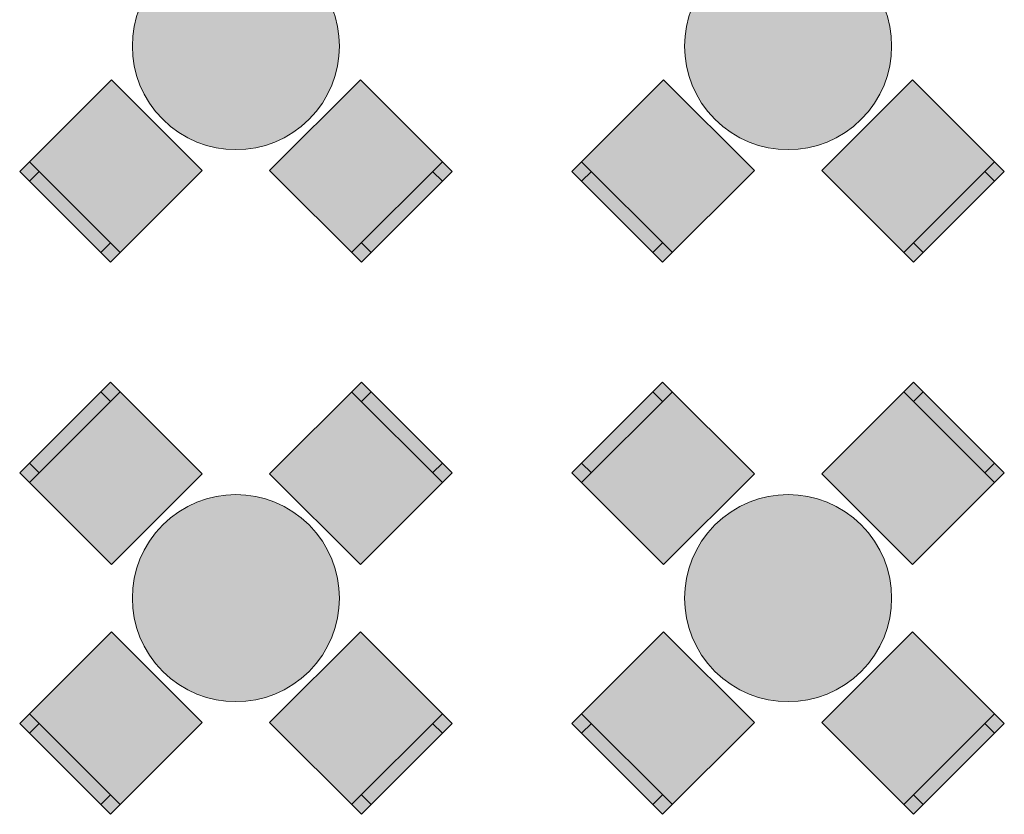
# Model space of a CAD drawing. Header units: millimetres. Extents: x -59761 to 112741, y -57975 to 46221.
# Tile 76 of 256: x -4311 to -745, y -8265 to -5386. Entities that reach past the tile are written whole.
import ezdxf

# ---------------------------------------------------------------- set-up
doc = ezdxf.new("R2010")
doc.units = ezdxf.units.MM
doc.layers.add('Интерьер - Мебель', color=7, linetype='Continuous')

msp = doc.modelspace()

# ---------------------------------------------------------------- hatches: boundary and pattern name
at = {"layer": 'Интерьер - Мебель', "linetype": 'Continuous', "lineweight": 0}
for points in [[(-3793.33, -5217.08, 1), (-3263, -5747.41, 1)], [(-1793.33, -5217.08, 1), (-1263, -5747.41, 1)], [(-3650.14, -5933.03), (-3978.95, -5604.22), (-4311.29, -5936.56), (-3982.48, -6265.37)], [(-3077.38, -5604.22), (-3406.19, -5933.03), (-3073.85, -6265.37), (-2745.04, -5936.56)], [(-1650.14, -5933.03), (-1978.95, -5604.22), (-2311.29, -5936.56), (-1982.48, -6265.37)], [(-1077.38, -5604.22), (-1406.19, -5933.03), (-1073.85, -6265.37), (-745.04, -5936.56)], [(-3978.95, -7360.27), (-3650.14, -7031.47), (-3982.48, -6699.13), (-4311.29, -7027.93)], [(-3406.19, -7031.47), (-3077.38, -7360.27), (-2745.04, -7027.93), (-3073.85, -6699.13)], [(-1978.95, -7360.27), (-1650.14, -7031.47), (-1982.48, -6699.13), (-2311.29, -7027.93)], [(-1406.19, -7031.47), (-1077.38, -7360.27), (-745.04, -7027.93), (-1073.85, -6699.13)], [(-3793.33, -7217.08, 1), (-3263, -7747.41, 1)], [(-1793.33, -7217.08, 1), (-1263, -7747.41, 1)], [(-3650.14, -7933.03), (-3978.95, -7604.22), (-4311.29, -7936.56), (-3982.48, -8265.37)], [(-3077.38, -7604.22), (-3406.19, -7933.03), (-3073.85, -8265.37), (-2745.04, -7936.56)], [(-1650.14, -7933.03), (-1978.95, -7604.22), (-2311.29, -7936.56), (-1982.48, -8265.37)], [(-1077.38, -7604.22), (-1406.19, -7933.03), (-1073.85, -8265.37), (-745.04, -7936.56)]]:
    msp.add_hatch(color=255, dxfattribs=at).paths.add_polyline_path(points)

# ---------------------------------------------------------------- linework, layer by layer
at = {"layer": 'Интерьер - Мебель', "color": 7, "linetype": 'Continuous', "lineweight": 15}
for p, q in [((-3947.13, -6230.01), (-4275.93, -5901.21)), ((-2780.4, -5901.21), (-3109.2, -6230.01)), ((-1947.13, -6230.01), (-2275.93, -5901.21)), ((-780.4, -5901.21), (-1109.2, -6230.01)), ((-4240.57, -5936.56), (-4275.93, -5971.92)), ((-2815.75, -5936.56), (-2780.4, -5971.92)), ((-2240.57, -5936.56), (-2275.93, -5971.92)), ((-815.75, -5936.56), (-780.4, -5971.92)), ((-3982.48, -6194.66), (-4017.84, -6230.01)), ((-3073.85, -6194.66), (-3038.49, -6230.01)), ((-1982.48, -6194.66), (-2017.84, -6230.01)), ((-1073.85, -6194.66), (-1038.49, -6230.01)), ((-4275.93, -7063.29), (-3947.13, -6734.48)), ((-3982.48, -6769.84), (-4017.84, -6734.48)), ((-3109.2, -6734.48), (-2780.4, -7063.29)), ((-3073.85, -6769.84), (-3038.49, -6734.48)), ((-2275.93, -7063.29), (-1947.13, -6734.48)), ((-1982.48, -6769.84), (-2017.84, -6734.48)), ((-1109.2, -6734.48), (-780.4, -7063.29)), ((-1073.85, -6769.84), (-1038.49, -6734.48)), ((-4240.57, -7027.93), (-4275.93, -6992.58)), ((-2815.75, -7027.93), (-2780.4, -6992.58)), ((-2240.57, -7027.93), (-2275.93, -6992.58)), ((-815.75, -7027.93), (-780.4, -6992.58)), ((-3947.13, -8230.01), (-4275.93, -7901.21)), ((-2780.4, -7901.21), (-3109.2, -8230.01)), ((-1947.13, -8230.01), (-2275.93, -7901.21)), ((-780.4, -7901.21), (-1109.2, -8230.01)), ((-4240.57, -7936.56), (-4275.93, -7971.92)), ((-2815.75, -7936.56), (-2780.4, -7971.92)), ((-2240.57, -7936.56), (-2275.93, -7971.92)), ((-815.75, -7936.56), (-780.4, -7971.92)), ((-3982.48, -8194.66), (-4017.84, -8230.01)), ((-3073.85, -8194.66), (-3038.49, -8230.01)), ((-1982.48, -8194.66), (-2017.84, -8230.01)), ((-1073.85, -8194.66), (-1038.49, -8230.01))]:
    msp.add_line(p, q, dxfattribs=at)
at = {"layer": 'Интерьер - Мебель', "color": 7, "linetype": 'Continuous', "lineweight": 15, "flags": 128}
for points in [[(-3793.33, -5217.08, 1), (-3263, -5747.41, 1)], [(-1793.33, -5217.08, 1), (-1263, -5747.41, 1)], [(-3793.33, -7217.08, 1), (-3263, -7747.41, 1)], [(-1793.33, -7217.08, 1), (-1263, -7747.41, 1)]]:
    msp.add_lwpolyline(points, format="xyb", close=True, dxfattribs=at)
for points in [[(-3650.14, -5933.03), (-3978.95, -5604.22), (-4311.29, -5936.56), (-3982.48, -6265.37)], [(-3077.38, -5604.22), (-3406.19, -5933.03), (-3073.85, -6265.37), (-2745.04, -5936.56)], [(-1650.14, -5933.03), (-1978.95, -5604.22), (-2311.29, -5936.56), (-1982.48, -6265.37)], [(-1077.38, -5604.22), (-1406.19, -5933.03), (-1073.85, -6265.37), (-745.04, -5936.56)], [(-3978.95, -7360.27), (-3650.14, -7031.47), (-3982.48, -6699.13), (-4311.29, -7027.93)], [(-3406.19, -7031.47), (-3077.38, -7360.27), (-2745.04, -7027.93), (-3073.85, -6699.13)], [(-1978.95, -7360.27), (-1650.14, -7031.47), (-1982.48, -6699.13), (-2311.29, -7027.93)], [(-1406.19, -7031.47), (-1077.38, -7360.27), (-745.04, -7027.93), (-1073.85, -6699.13)], [(-3650.14, -7933.03), (-3978.95, -7604.22), (-4311.29, -7936.56), (-3982.48, -8265.37)], [(-3077.38, -7604.22), (-3406.19, -7933.03), (-3073.85, -8265.37), (-2745.04, -7936.56)], [(-1650.14, -7933.03), (-1978.95, -7604.22), (-2311.29, -7936.56), (-1982.48, -8265.37)], [(-1077.38, -7604.22), (-1406.19, -7933.03), (-1073.85, -8265.37), (-745.04, -7936.56)]]:
    msp.add_lwpolyline(points, close=True, dxfattribs=at)

doc.saveas('drawing.dxf')
